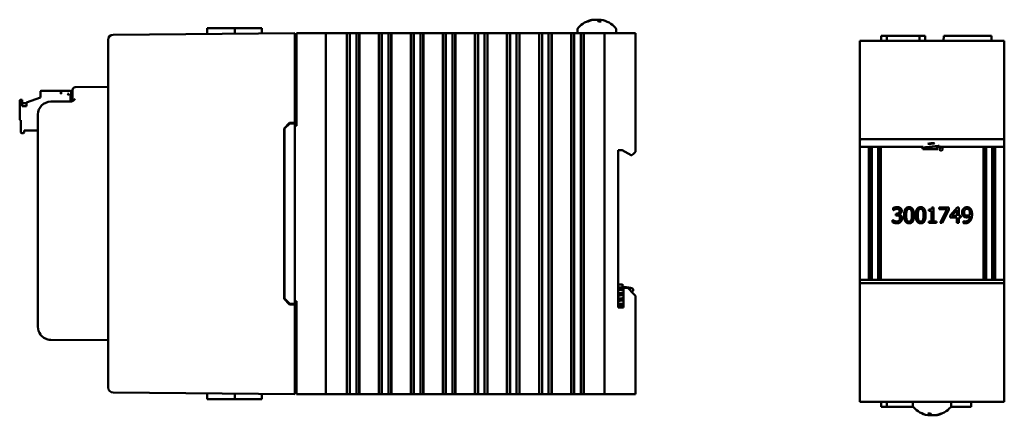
# Model space of a CAD drawing. Header units: inches. Extents: x 1.3 to 23.1, y 0.4 to 18.6.
# Tile 19 of 19: x 13.6 to 23.1, y 7.4 to 11.2. Entities that reach past the tile are written whole.
import ezdxf

# ---------------------------------------------------------------- set-up
doc = ezdxf.new("R2010")
doc.units = ezdxf.units.IN
doc.header["$LTSCALE"] = 0.8
doc.header["$MEASUREMENT"] = 0
doc.layers.add('Visible (ANSI)', color=7, linetype='Continuous', lineweight=50)

msp = doc.modelspace()

# ---------------------------------------------------------------- linework, layer by layer
at = {"layer": 'Visible (ANSI)'}
for p, q in [((15.4156, 11.1666), (15.4151, 11.1091)), ((15.4156, 11.1666), (15.6807, 11.1666)), ((15.6807, 11.1666), (15.6812, 11.1115)), ((15.6807, 11.1666), (15.6958, 11.1666)), ((15.8447, 11.1666), (15.6958, 11.1666)), ((15.8447, 11.1666), (15.9441, 11.1666)), ((15.9441, 11.1666), (15.9446, 11.1138)), ((19.1083, 11.2315), (19.1006, 11.2315)), ((19.2318, 11.2315), (19.2062, 11.2315)), ((19.2152, 11.2467), (19.2139, 11.2315)), ((16.265, 11.1166), (14.5036, 11.1012)), ((16.265, 11.1166), (16.265, 11.0666)), ((16.28, 11.1166), (16.28, 10.2166)), ((16.28, 11.1166), (16.285, 11.1166)), ((16.285, 11.1166), (16.545, 11.1166)), ((16.545, 11.1166), (16.565, 11.1166)), ((16.565, 7.6166), (16.565, 11.1166)), ((16.64, 11.1166), (16.565, 11.1166)), ((16.64, 11.1166), (16.7667, 11.1166)), ((16.7667, 11.1166), (16.7679, 11.1166)), ((16.7667, 11.1166), (16.7667, 7.6166)), ((16.7679, 11.1166), (16.7691, 11.1166)), ((16.7679, 11.1166), (16.7679, 7.6166)), ((16.7691, 11.1166), (16.7844, 11.1166)), ((16.7691, 11.1166), (16.7691, 7.6166)), ((16.7844, 11.1166), (16.7965, 11.1166)), ((16.7965, 11.1166), (16.8134, 11.1166)), ((16.7965, 11.1166), (16.7965, 7.6166)), ((16.8134, 11.1166), (16.8272, 11.1166)), ((16.8289, 11.1166), (16.8272, 11.1166)), ((16.8289, 11.1166), (16.8427, 11.1166)), ((16.8427, 11.1166), (16.8596, 11.1166)), ((16.8596, 11.1166), (16.8717, 11.1166)), ((16.8596, 7.6166), (16.8596, 11.1166)), ((16.8717, 11.1166), (16.887, 11.1166)), ((16.887, 11.1166), (16.8882, 11.1166)), ((16.887, 11.1166), (16.887, 7.6166)), ((16.8882, 11.1166), (16.8894, 11.1166)), ((16.8882, 11.1166), (16.8882, 7.6166)), ((16.8894, 11.1166), (17.0773, 11.1166)), ((16.8894, 11.1166), (16.8894, 7.6166)), ((17.0773, 11.1166), (17.0785, 11.1166)), ((17.0773, 11.1166), (17.0773, 7.6166)), ((17.0785, 11.1166), (17.0797, 11.1166)), ((17.0785, 11.1166), (17.0785, 7.6166)), ((17.0797, 11.1166), (17.095, 11.1166)), ((17.0797, 11.1166), (17.0797, 7.6166)), ((17.095, 11.1166), (17.1071, 11.1166)), ((17.1071, 11.1166), (17.1239, 11.1166)), ((17.1071, 11.1166), (17.1071, 7.6166)), ((17.1239, 11.1166), (17.1378, 11.1166)), ((17.1394, 11.1166), (17.1378, 11.1166)), ((17.1394, 11.1166), (17.1533, 11.1166)), ((17.1533, 11.1166), (17.1701, 11.1166)), ((17.1701, 7.6166), (17.1701, 11.1166)), ((17.1701, 11.1166), (17.1822, 11.1166)), ((17.1822, 11.1166), (17.1975, 11.1166)), ((17.1975, 11.1166), (17.1987, 11.1166)), ((17.1975, 11.1166), (17.1975, 7.6166)), ((17.1987, 11.1166), (17.1999, 11.1166)), ((17.1987, 11.1166), (17.1987, 7.6166)), ((17.1999, 11.1166), (17.3878, 11.1166)), ((17.1999, 11.1166), (17.1999, 7.6166)), ((17.3878, 11.1166), (17.389, 11.1166)), ((17.3878, 11.1166), (17.3878, 7.6166)), ((17.389, 11.1166), (17.3902, 11.1166)), ((17.389, 11.1166), (17.389, 7.6166)), ((17.3902, 11.1166), (17.4055, 11.1166)), ((17.3902, 11.1166), (17.3902, 7.6166)), ((17.4055, 11.1166), (17.4176, 11.1166)), ((17.4176, 11.1166), (17.4345, 11.1166)), ((17.4176, 11.1166), (17.4176, 7.6166)), ((17.4345, 11.1166), (17.4483, 11.1166)), ((17.45, 11.1166), (17.4483, 11.1166)), ((17.45, 11.1166), (17.4638, 11.1166)), ((17.4638, 11.1166), (17.4807, 11.1166)), ((17.4807, 7.6166), (17.4807, 11.1166)), ((17.4807, 11.1166), (17.4928, 11.1166)), ((17.4928, 11.1166), (17.5081, 11.1166)), ((17.5081, 11.1166), (17.5093, 11.1166)), ((17.5081, 11.1166), (17.5081, 7.6166)), ((17.5093, 11.1166), (17.5105, 11.1166)), ((17.5093, 11.1166), (17.5093, 7.6166)), ((17.5105, 11.1166), (17.6984, 11.1166)), ((17.5105, 11.1166), (17.5105, 7.6166)), ((17.6984, 11.1166), (17.6996, 11.1166)), ((17.6984, 11.1166), (17.6984, 7.6166)), ((17.6996, 11.1166), (17.7008, 11.1166)), ((17.6996, 11.1166), (17.6996, 7.6166)), ((17.7008, 11.1166), (17.7161, 11.1166)), ((17.7008, 11.1166), (17.7008, 7.6166)), ((17.7161, 11.1166), (17.7282, 11.1166)), ((17.7282, 11.1166), (17.745, 11.1166)), ((17.7282, 11.1166), (17.7282, 7.6166)), ((17.745, 11.1166), (17.7589, 11.1166)), ((17.7606, 11.1166), (17.7589, 11.1166)), ((17.7606, 11.1166), (17.7744, 11.1166)), ((17.7744, 11.1166), (17.7913, 11.1166)), ((17.7913, 7.6166), (17.7913, 11.1166)), ((17.7913, 11.1166), (17.8033, 11.1166)), ((17.8033, 11.1166), (17.8186, 11.1166)), ((17.8186, 11.1166), (17.8198, 11.1166)), ((17.8186, 11.1166), (17.8186, 7.6166)), ((17.8198, 11.1166), (17.821, 11.1166)), ((17.8198, 11.1166), (17.8198, 7.6166)), ((17.821, 11.1166), (18.0089, 11.1166)), ((17.821, 11.1166), (17.821, 7.6166)), ((18.0089, 11.1166), (18.0101, 11.1166)), ((18.0089, 11.1166), (18.0089, 7.6166)), ((18.0101, 11.1166), (18.0113, 11.1166)), ((18.0101, 11.1166), (18.0101, 7.6166)), ((18.0113, 11.1166), (18.0266, 11.1166)), ((18.0113, 11.1166), (18.0113, 7.6166)), ((18.0266, 11.1166), (18.0387, 11.1166)), ((18.0387, 11.1166), (18.0556, 11.1166)), ((18.0387, 11.1166), (18.0387, 7.6166)), ((18.0556, 11.1166), (18.0694, 11.1166)), ((18.0711, 11.1166), (18.0694, 11.1166)), ((18.0711, 11.1166), (18.085, 11.1166)), ((18.085, 11.1166), (18.1018, 11.1166)), ((18.1018, 7.6166), (18.1018, 11.1166)), ((18.1018, 11.1166), (18.1139, 11.1166)), ((18.1139, 11.1166), (18.1292, 11.1166)), ((18.1292, 11.1166), (18.1304, 11.1166)), ((18.1292, 11.1166), (18.1292, 7.6166)), ((18.1304, 11.1166), (18.1316, 11.1166)), ((18.1304, 11.1166), (18.1304, 7.6166)), ((18.1316, 11.1166), (18.3195, 11.1166)), ((18.1316, 11.1166), (18.1316, 7.6166)), ((18.3195, 11.1166), (18.3207, 11.1166)), ((18.3195, 11.1166), (18.3195, 7.6166)), ((18.3207, 11.1166), (18.3219, 11.1166)), ((18.3207, 11.1166), (18.3207, 7.6166)), ((18.3219, 11.1166), (18.3372, 11.1166)), ((18.3219, 11.1166), (18.3219, 7.6166)), ((18.3372, 11.1166), (18.3493, 11.1166)), ((18.3493, 11.1166), (18.3661, 11.1166)), ((18.3493, 11.1166), (18.3493, 7.6166)), ((18.3661, 11.1166), (18.38, 11.1166)), ((18.3817, 11.1166), (18.38, 11.1166)), ((18.3817, 11.1166), (18.3955, 11.1166)), ((18.3955, 11.1166), (18.4124, 11.1166)), ((18.4124, 7.6166), (18.4124, 11.1166)), ((18.4124, 11.1166), (18.4245, 11.1166)), ((18.4245, 11.1166), (18.4398, 11.1166)), ((18.4398, 11.1166), (18.441, 11.1166)), ((18.4398, 11.1166), (18.4398, 7.6166)), ((18.441, 11.1166), (18.4422, 11.1166)), ((18.441, 11.1166), (18.441, 7.6166)), ((18.4422, 11.1166), (18.63, 11.1166)), ((18.4422, 11.1166), (18.4422, 7.6166)), ((18.63, 11.1166), (18.6312, 11.1166)), ((18.63, 11.1166), (18.63, 7.6166)), ((18.6312, 11.1166), (18.6324, 11.1166)), ((18.6312, 11.1166), (18.6312, 7.6166)), ((18.6324, 11.1166), (18.6477, 11.1166)), ((18.6324, 11.1166), (18.6324, 7.6166)), ((18.6477, 11.1166), (18.6598, 11.1166)), ((18.6598, 11.1166), (18.6767, 11.1166)), ((18.6598, 11.1166), (18.6598, 7.6166)), ((18.6767, 11.1166), (18.6905, 11.1166)), ((18.6922, 11.1166), (18.6905, 11.1166)), ((18.6922, 11.1166), (18.7061, 11.1166)), ((18.7061, 11.1166), (18.7229, 11.1166)), ((18.7229, 7.6166), (18.7229, 11.1166)), ((18.7229, 11.1166), (18.735, 11.1166)), ((18.735, 11.1166), (18.7503, 11.1166)), ((18.7503, 11.1166), (18.7515, 11.1166)), ((18.7503, 11.1166), (18.7503, 7.6166)), ((18.7515, 11.1166), (18.7527, 11.1166)), ((18.7515, 11.1166), (18.7515, 7.6166)), ((18.7527, 11.1166), (18.9406, 11.1166)), ((18.7527, 11.1166), (18.7527, 7.6166)), ((18.9406, 11.1166), (18.9418, 11.1166)), ((18.9406, 11.1166), (18.9406, 7.6166)), ((18.9418, 11.1166), (18.943, 11.1166)), ((18.9418, 11.1166), (18.9418, 7.6166)), ((18.943, 11.1166), (18.9583, 11.1166)), ((18.943, 11.1166), (18.943, 7.6166)), ((18.9583, 11.1166), (18.9704, 11.1166)), ((18.9704, 11.1166), (18.9873, 11.1166)), ((18.9704, 11.1166), (18.9704, 7.6166)), ((18.9873, 11.1166), (19.0011, 11.1166)), ((19.0028, 11.1166), (19.0011, 11.1166)), ((19.0028, 11.1166), (19.0166, 11.1166)), ((19.0035, 11.1547), (19.0035, 11.1167)), ((19.0035, 11.1167), (19.3765, 11.1167)), ((19.0166, 11.1166), (19.0335, 11.1166)), ((19.0335, 7.6166), (19.0335, 11.1166)), ((19.0335, 11.1166), (19.0456, 11.1166)), ((19.0456, 11.1166), (19.0609, 11.1166)), ((19.0609, 11.1166), (19.0621, 11.1166)), ((19.0609, 11.1166), (19.0609, 7.6166)), ((19.0621, 11.1166), (19.0633, 11.1166)), ((19.0621, 11.1166), (19.0621, 7.6166)), ((19.0633, 11.1166), (19.245, 11.1166)), ((19.0633, 11.1166), (19.0633, 7.6166)), ((19.265, 11.1166), (19.245, 11.1166)), ((19.265, 11.1166), (19.285, 11.1166)), ((19.265, 11.1166), (19.265, 7.6166)), ((19.285, 11.1166), (19.545, 11.1166)), ((19.3765, 11.1547), (19.3765, 11.1167)), ((19.545, 11.1166), (19.565, 11.1166)), ((19.565, 9.9676), (19.565, 11.1166)), ((21.9465, 11.0919), (21.9461, 11.0419)), ((21.9994, 11.0919), (21.9465, 11.0919)), ((21.9994, 11.0919), (21.9993, 11.0419)), ((21.9994, 11.0919), (22.3177, 11.0919)), ((22.3705, 11.0919), (22.3177, 11.0919)), ((22.3177, 11.0919), (22.3178, 11.0419)), ((22.3705, 11.0919), (22.371, 11.0419)), ((22.5512, 11.0919), (22.5508, 11.0419)), ((22.6838, 11.0919), (22.5512, 11.0919)), ((22.6838, 11.0919), (22.8806, 11.0919)), ((23.0132, 11.0919), (22.8806, 11.0919)), ((23.0132, 11.0919), (23.0136, 11.0419)), ((14.454, 11.0507), (14.454, 11.0512)), ((14.454, 11.0507), (14.454, 7.6824)), ((16.265, 10.2466), (16.265, 11.0666)), ((16.265, 11.0476), (16.28, 11.0476)), ((21.7385, 11.0419), (21.7385, 10.0689)), ((21.7385, 11.0419), (21.7585, 11.0419)), ((21.7585, 11.0419), (23.1185, 11.0419)), ((23.1185, 11.0419), (23.1385, 11.0419)), ((23.1385, 10.0689), (23.1385, 11.0419)), ((14.454, 10.5951), (14.1348, 10.5923)), ((13.7982, 10.5487), (13.7982, 10.5491)), ((13.7982, 10.5483), (13.7982, 10.5487)), ((13.7982, 10.5483), (13.7982, 10.4932)), ((13.8061, 10.557), (13.9951, 10.557)), ((13.8061, 10.5566), (13.9951, 10.5566)), ((13.9951, 10.5566), (13.8061, 10.5566)), ((13.8061, 10.5562), (13.9951, 10.5562)), ((13.8258, 10.5568), (13.8258, 10.557)), ((13.8258, 10.557), (13.9951, 10.557)), ((13.8258, 10.5568), (13.9951, 10.5568)), ((13.8258, 10.5567), (13.8258, 10.5568)), ((13.9951, 10.5568), (13.8258, 10.5568)), ((13.8258, 10.5566), (13.8258, 10.5567)), ((13.8258, 10.5567), (13.9951, 10.5567)), ((13.9951, 10.5567), (13.8258, 10.5567)), ((13.9951, 10.5566), (13.8258, 10.5566)), ((13.8258, 10.5564), (13.8258, 10.5566)), ((13.8258, 10.5566), (13.9951, 10.5566)), ((13.8258, 10.5563), (13.8258, 10.5564)), ((13.8258, 10.5564), (13.9951, 10.5564)), ((13.9951, 10.5564), (13.8258, 10.5564)), ((13.8258, 10.5563), (13.8258, 10.5562)), ((13.8258, 10.5563), (13.9951, 10.5563)), ((13.9951, 10.5563), (13.8258, 10.5563)), ((13.9951, 10.5562), (13.8258, 10.5562)), ((13.9951, 10.557), (13.9951, 10.557)), ((13.9951, 10.557), (13.9951, 10.5568)), ((13.9951, 10.5568), (13.9951, 10.5568)), ((13.9951, 10.5568), (13.9951, 10.5567)), ((13.9951, 10.5567), (13.9951, 10.5567)), ((13.9951, 10.5567), (13.9951, 10.5566)), ((13.9951, 10.5566), (13.9951, 10.5566)), ((13.9951, 10.5566), (13.9951, 10.5566)), ((13.9951, 10.5566), (13.9951, 10.5564)), ((13.9951, 10.5564), (13.9951, 10.5564)), ((13.9951, 10.5564), (13.9951, 10.5563)), ((13.9951, 10.5563), (13.9951, 10.5563)), ((13.9951, 10.5563), (13.9951, 10.5562)), ((13.9951, 10.5286), (13.9951, 10.5562)), ((13.9951, 10.5562), (13.9951, 10.5562)), ((13.9951, 10.5294), (13.999, 10.5294)), ((13.9951, 10.529), (13.999, 10.529)), ((13.999, 10.529), (13.9951, 10.529)), ((13.999, 10.5286), (13.9951, 10.5286)), ((13.999, 10.557), (14.0856, 10.557)), ((13.999, 10.557), (13.999, 10.5566)), ((13.999, 10.5566), (14.0856, 10.5566)), ((14.0856, 10.5566), (13.999, 10.5566)), ((13.999, 10.5566), (13.999, 10.5562)), ((13.999, 10.5562), (14.0856, 10.5562)), ((13.999, 10.5286), (13.999, 10.5562)), ((14.0856, 10.5569), (14.0266, 10.5569)), ((14.0266, 10.5569), (14.0266, 10.5569)), ((14.0266, 10.5569), (14.0856, 10.5569)), ((14.0266, 10.5568), (14.0856, 10.5568)), ((14.0266, 10.5567), (14.0266, 10.5568)), ((14.0266, 10.5566), (14.0266, 10.5567)), ((14.0266, 10.5567), (14.0856, 10.5567)), ((14.0856, 10.5567), (14.0266, 10.5567)), ((14.0856, 10.5566), (14.0266, 10.5566)), ((14.0856, 10.5565), (14.0266, 10.5565)), ((14.0266, 10.5565), (14.0266, 10.5565)), ((14.0266, 10.5565), (14.0856, 10.5565)), ((14.0266, 10.5563), (14.0266, 10.5564)), ((14.0266, 10.5564), (14.0856, 10.5564)), ((14.0266, 10.5562), (14.0266, 10.5563)), ((14.0266, 10.5563), (14.0856, 10.5563)), ((14.0856, 10.5563), (14.0266, 10.5563)), ((14.0856, 10.5562), (14.0266, 10.5562)), ((14.062, 10.5286), (14.0738, 10.5168)), ((14.0738, 10.5286), (14.062, 10.5286)), ((14.0624, 10.5286), (14.0738, 10.5172)), ((14.0738, 10.5172), (14.0624, 10.5286)), ((14.0738, 10.5176), (14.0628, 10.5286)), ((14.0738, 10.5286), (14.0738, 10.5168)), ((14.0896, 10.4546), (14.0896, 10.5168)), ((14.0896, 10.5168), (14.0896, 10.5168)), ((14.0896, 10.5168), (14.11, 10.5168)), ((14.0975, 10.5452), (14.0975, 10.5451)), ((14.0975, 10.5451), (14.0975, 10.5451)), ((14.0975, 10.5451), (14.0975, 10.545)), ((14.0975, 10.545), (14.0975, 10.5449)), ((14.0975, 10.5449), (14.0975, 10.5449)), ((14.0975, 10.5449), (14.0975, 10.5448)), ((14.0975, 10.5448), (14.0975, 10.5448)), ((14.0975, 10.5448), (14.0975, 10.5447)), ((14.0975, 10.5447), (14.0975, 10.5447)), ((14.0975, 10.5446), (14.0975, 10.5447)), ((14.0975, 10.5446), (14.0975, 10.5445)), ((14.0975, 10.5445), (14.0975, 10.5445)), ((14.0975, 10.5445), (14.0975, 10.5444)), ((14.0975, 10.5168), (14.0975, 10.5444)), ((14.0975, 10.5444), (14.0975, 10.5444)), ((14.11, 10.5176), (14.0975, 10.5176)), ((14.11, 10.5172), (14.0975, 10.5172)), ((14.0975, 10.5172), (14.11, 10.5172)), ((14.11, 10.5423), (14.11, 10.5673)), ((14.11, 10.5423), (14.11, 10.4792)), ((13.5975, 10.4621), (13.5975, 10.4625)), ((13.5975, 10.4617), (13.5975, 10.4621)), ((13.5975, 10.4617), (13.5975, 10.2806)), ((13.6053, 10.4704), (13.6211, 10.4704)), ((13.6053, 10.47), (13.6211, 10.47)), ((13.6211, 10.47), (13.6053, 10.47)), ((13.6211, 10.4696), (13.6053, 10.4696)), ((13.6211, 10.47), (13.6211, 10.4704)), ((13.6211, 10.4696), (13.6211, 10.47)), ((13.6211, 10.4081), (13.6211, 10.4696)), ((13.6211, 10.4388), (13.6644, 10.4388)), ((13.6211, 10.4387), (13.6644, 10.4387)), ((13.6211, 10.4385), (13.6644, 10.4385)), ((13.6211, 10.4384), (13.6644, 10.4384)), ((13.6211, 10.4383), (13.6644, 10.4383)), ((13.6211, 10.4381), (13.6644, 10.4381)), ((13.6644, 10.4081), (13.6211, 10.4081)), ((13.6644, 10.4081), (13.6211, 10.4081)), ((13.7982, 10.494), (13.6644, 10.4453)), ((13.6644, 10.4449), (13.7982, 10.4936)), ((13.7982, 10.4936), (13.6644, 10.4449)), ((13.6644, 10.4445), (13.7982, 10.4932)), ((13.6644, 10.4449), (13.6644, 10.4453)), ((13.6644, 10.4445), (13.6644, 10.4449)), ((13.6644, 10.4445), (13.6644, 10.4081)), ((14.0917, 10.4542), (13.8979, 10.4526)), ((13.774, 10.3276), (13.774, 8.2679)), ((13.6053, 10.2727), (13.6093, 10.2727)), ((13.6093, 10.2727), (13.6093, 10.1546)), ((16.16, 10.1927), (16.2129, 10.2461)), ((16.165, 10.1907), (16.215, 10.2411)), ((16.2129, 10.2461), (16.265, 10.2466)), ((16.265, 10.2416), (16.215, 10.2411)), ((16.265, 10.2416), (16.265, 10.2466)), ((16.265, 8.4916), (16.265, 10.2416)), ((16.265, 10.2166), (16.28, 10.2166)), ((13.6171, 10.1467), (13.6329, 10.1467)), ((13.6408, 10.1546), (13.6408, 10.1743)), ((13.6408, 10.1743), (13.774, 10.1743)), ((16.16, 8.5404), (16.16, 10.1927)), ((16.165, 10.1907), (16.165, 8.5424)), ((21.7385, 10.0129), (21.7385, 10.0689)), ((21.7585, 10.0889), (23.1185, 10.0889)), ((23.1385, 10.0689), (23.1385, 10.0129)), ((19.397, 8.4556), (19.397, 9.9826)), ((19.397, 9.9826), (19.435, 9.9826)), ((19.435, 9.9826), (19.5216, 9.9326)), ((19.5216, 9.9326), (19.53, 9.9326)), ((19.53, 9.9326), (19.545, 9.9476)), ((19.565, 9.9676), (19.545, 9.9476)), ((22.3522, 10.0129), (21.7385, 10.0129)), ((21.7385, 8.7259), (21.7385, 10.0129)), ((21.826, 10.0129), (21.826, 8.7259)), ((21.8454, 10.0129), (21.8454, 8.7259)), ((21.8552, 10.0129), (21.8552, 8.7259)), ((21.9152, 10.0129), (21.9152, 8.7259)), ((21.9217, 10.0129), (21.9217, 8.7259)), ((21.9411, 8.7259), (21.9411, 10.0129)), ((22.3479, 9.9936), (22.3479, 10.0021)), ((22.3482, 9.9936), (22.3479, 9.9936)), ((22.4013, 9.9936), (22.3482, 9.9936)), ((22.3482, 9.9919), (22.3482, 9.9936)), ((22.4335, 9.9919), (22.3482, 9.9919)), ((22.4435, 10.0019), (22.4335, 10.0019)), ((22.4335, 9.9919), (22.4335, 10.0019)), ((22.4435, 9.9919), (22.4335, 9.9919)), ((22.4435, 9.9919), (22.4435, 10.0019)), ((22.4984, 9.9919), (22.4435, 9.9919)), ((23.1385, 10.0129), (22.516, 10.0129)), ((22.5292, 10.0129), (22.5292, 10.0078)), ((22.936, 10.0129), (22.936, 8.7259)), ((22.9554, 10.0129), (22.9554, 8.7259)), ((22.9619, 8.7259), (22.9619, 10.0129)), ((23.0219, 8.7259), (23.0219, 10.0129)), ((23.0317, 10.0129), (23.0317, 8.7259)), ((23.0511, 8.7259), (23.0511, 10.0129)), ((23.1385, 10.0129), (23.1385, 8.7259)), ((22.0606, 9.3991), (22.0606, 9.4204)), ((22.0618, 9.3991), (22.0606, 9.3991)), ((22.0871, 9.3662), (22.0938, 9.3662)), ((22.0871, 9.3495), (22.0871, 9.3662)), ((22.117, 9.3599), (22.117, 9.3584)), ((22.4071, 9.3923), (22.4071, 9.4061)), ((22.4344, 9.3923), (22.4071, 9.3923)), ((22.4344, 9.2918), (22.4344, 9.3923)), ((22.4381, 9.427), (22.4537, 9.427)), ((22.4537, 9.427), (22.4537, 9.2918)), ((22.5069, 9.4265), (22.6021, 9.4265)), ((22.5069, 9.4089), (22.5069, 9.4265)), ((22.5844, 9.4089), (22.5069, 9.4089)), ((22.5158, 9.2765), (22.5844, 9.4089)), ((22.6021, 9.404), (22.5372, 9.2765)), ((22.6021, 9.4265), (22.6021, 9.404)), ((22.6135, 9.3492), (22.6806, 9.4265)), ((22.6798, 9.4028), (22.6293, 9.3442)), ((22.6798, 9.3442), (22.6798, 9.4028)), ((22.6806, 9.4265), (22.6991, 9.4265)), ((22.6991, 9.4265), (22.6991, 9.3442)), ((22.0564, 9.3038), (22.0579, 9.3038)), ((22.0564, 9.2826), (22.0564, 9.3038)), ((22.0956, 9.3495), (22.0871, 9.3495)), ((22.4071, 9.2918), (22.4344, 9.2918)), ((22.4071, 9.2765), (22.4071, 9.2918)), ((22.4803, 9.2765), (22.4071, 9.2765)), ((22.4537, 9.2918), (22.4803, 9.2918)), ((22.4803, 9.2918), (22.4803, 9.2765)), ((22.5372, 9.2765), (22.5158, 9.2765)), ((22.6135, 9.328), (22.6135, 9.3492)), ((22.6798, 9.328), (22.6135, 9.328)), ((22.6293, 9.3442), (22.6798, 9.3442)), ((22.6798, 9.2765), (22.6798, 9.328)), ((22.6991, 9.2765), (22.6798, 9.2765)), ((22.6991, 9.3442), (22.717, 9.3442)), ((22.6991, 9.328), (22.6991, 9.2765)), ((22.717, 9.328), (22.6991, 9.328)), ((22.717, 9.3442), (22.717, 9.328)), ((22.7419, 9.295), (22.7429, 9.295)), ((22.7419, 9.2756), (22.7419, 9.295)), ((21.7385, 8.7109), (21.7385, 8.7259)), ((23.1385, 8.7259), (21.7385, 8.7259)), ((21.7385, 8.7109), (21.7385, 7.5419)), ((23.1185, 8.6909), (21.7585, 8.6909)), ((23.1385, 8.7259), (23.1385, 8.7109)), ((23.1385, 7.5419), (23.1385, 8.7109)), ((19.44, 8.6816), (19.44, 8.6516)), ((19.44, 8.6666), (19.445, 8.6666)), ((19.44, 8.6566), (19.445, 8.6566)), ((19.445, 8.6666), (19.445, 8.6566)), ((19.489, 8.6456), (19.449, 8.6456)), ((19.449, 8.6456), (19.449, 8.4556)), ((19.545, 8.5896), (19.489, 8.6456)), ((19.545, 8.5896), (19.565, 8.5696)), ((16.2129, 8.487), (16.16, 8.5404)), ((16.215, 8.492), (16.165, 8.5424)), ((16.265, 8.4916), (16.215, 8.492)), ((16.28, 8.5166), (16.265, 8.5166)), ((16.28, 8.5166), (16.28, 7.6166)), ((19.565, 7.6166), (19.565, 8.5696)), ((16.265, 8.4866), (16.2129, 8.487)), ((16.265, 8.4866), (16.265, 8.4916)), ((16.265, 7.6665), (16.265, 8.4866)), ((19.449, 8.4556), (19.397, 8.4556)), ((13.8979, 8.1429), (14.454, 8.1381)), ((14.454, 7.6819), (14.454, 7.6824)), ((16.265, 7.6856), (16.28, 7.6856)), ((16.265, 7.6665), (16.265, 7.6166)), ((14.5036, 7.6319), (16.265, 7.6166)), ((15.4156, 7.5666), (15.4151, 7.624)), ((15.4156, 7.5666), (15.6807, 7.5666)), ((15.6807, 7.5666), (15.6812, 7.6216)), ((15.6807, 7.5666), (15.6958, 7.5666)), ((15.8447, 7.5666), (15.6958, 7.5666)), ((15.8447, 7.5666), (15.9441, 7.5666)), ((15.9441, 7.5666), (15.9446, 7.6193)), ((16.285, 7.6166), (16.28, 7.6166)), ((16.285, 7.6166), (16.545, 7.6166)), ((16.565, 7.6166), (16.545, 7.6166)), ((16.565, 7.6166), (16.64, 7.6166)), ((16.7667, 7.6166), (16.64, 7.6166)), ((16.7667, 7.6166), (16.7679, 7.6166)), ((16.7679, 7.6166), (16.7691, 7.6166)), ((16.7691, 7.6166), (16.7844, 7.6166)), ((16.7965, 7.6166), (16.7844, 7.6166)), ((16.8134, 7.6166), (16.7965, 7.6166)), ((16.8272, 7.6166), (16.8134, 7.6166)), ((16.8272, 7.6166), (16.8289, 7.6166)), ((16.8427, 7.6166), (16.8289, 7.6166)), ((16.8596, 7.6166), (16.8427, 7.6166)), ((16.8717, 7.6166), (16.8596, 7.6166)), ((16.8717, 7.6166), (16.887, 7.6166)), ((16.887, 7.6166), (16.8882, 7.6166)), ((16.8882, 7.6166), (16.8894, 7.6166)), ((17.0773, 7.6166), (16.8894, 7.6166)), ((17.0773, 7.6166), (17.0785, 7.6166)), ((17.0785, 7.6166), (17.0797, 7.6166)), ((17.0797, 7.6166), (17.095, 7.6166)), ((17.1071, 7.6166), (17.095, 7.6166)), ((17.1239, 7.6166), (17.1071, 7.6166)), ((17.1378, 7.6166), (17.1239, 7.6166)), ((17.1378, 7.6166), (17.1394, 7.6166)), ((17.1533, 7.6166), (17.1394, 7.6166)), ((17.1701, 7.6166), (17.1533, 7.6166)), ((17.1822, 7.6166), (17.1701, 7.6166)), ((17.1822, 7.6166), (17.1975, 7.6166)), ((17.1975, 7.6166), (17.1987, 7.6166)), ((17.1987, 7.6166), (17.1999, 7.6166)), ((17.3878, 7.6166), (17.1999, 7.6166)), ((17.3878, 7.6166), (17.389, 7.6166)), ((17.389, 7.6166), (17.3902, 7.6166)), ((17.3902, 7.6166), (17.4055, 7.6166)), ((17.4176, 7.6166), (17.4055, 7.6166)), ((17.4345, 7.6166), (17.4176, 7.6166)), ((17.4483, 7.6166), (17.4345, 7.6166)), ((17.4483, 7.6166), (17.45, 7.6166)), ((17.4638, 7.6166), (17.45, 7.6166)), ((17.4807, 7.6166), (17.4638, 7.6166)), ((17.4928, 7.6166), (17.4807, 7.6166)), ((17.4928, 7.6166), (17.5081, 7.6166)), ((17.5081, 7.6166), (17.5093, 7.6166)), ((17.5093, 7.6166), (17.5105, 7.6166)), ((17.6984, 7.6166), (17.5105, 7.6166)), ((17.6984, 7.6166), (17.6996, 7.6166)), ((17.6996, 7.6166), (17.7008, 7.6166)), ((17.7008, 7.6166), (17.7161, 7.6166)), ((17.7282, 7.6166), (17.7161, 7.6166)), ((17.745, 7.6166), (17.7282, 7.6166)), ((17.7589, 7.6166), (17.745, 7.6166)), ((17.7589, 7.6166), (17.7606, 7.6166)), ((17.7744, 7.6166), (17.7606, 7.6166)), ((17.7913, 7.6166), (17.7744, 7.6166)), ((17.8033, 7.6166), (17.7913, 7.6166)), ((17.8033, 7.6166), (17.8186, 7.6166)), ((17.8186, 7.6166), (17.8198, 7.6166)), ((17.8198, 7.6166), (17.821, 7.6166)), ((18.0089, 7.6166), (17.821, 7.6166)), ((18.0089, 7.6166), (18.0101, 7.6166)), ((18.0101, 7.6166), (18.0113, 7.6166)), ((18.0113, 7.6166), (18.0266, 7.6166)), ((18.0387, 7.6166), (18.0266, 7.6166)), ((18.0556, 7.6166), (18.0387, 7.6166)), ((18.0694, 7.6166), (18.0556, 7.6166)), ((18.0694, 7.6166), (18.0711, 7.6166)), ((18.085, 7.6166), (18.0711, 7.6166)), ((18.1018, 7.6166), (18.085, 7.6166)), ((18.1139, 7.6166), (18.1018, 7.6166)), ((18.1139, 7.6166), (18.1292, 7.6166)), ((18.1292, 7.6166), (18.1304, 7.6166)), ((18.1304, 7.6166), (18.1316, 7.6166)), ((18.3195, 7.6166), (18.1316, 7.6166)), ((18.3195, 7.6166), (18.3207, 7.6166)), ((18.3207, 7.6166), (18.3219, 7.6166)), ((18.3219, 7.6166), (18.3372, 7.6166)), ((18.3493, 7.6166), (18.3372, 7.6166)), ((18.3661, 7.6166), (18.3493, 7.6166)), ((18.38, 7.6166), (18.3661, 7.6166)), ((18.38, 7.6166), (18.3817, 7.6166)), ((18.3955, 7.6166), (18.3817, 7.6166)), ((18.4124, 7.6166), (18.3955, 7.6166)), ((18.4245, 7.6166), (18.4124, 7.6166)), ((18.4245, 7.6166), (18.4398, 7.6166)), ((18.4398, 7.6166), (18.441, 7.6166)), ((18.441, 7.6166), (18.4422, 7.6166)), ((18.63, 7.6166), (18.4422, 7.6166)), ((18.63, 7.6166), (18.6312, 7.6166)), ((18.6312, 7.6166), (18.6324, 7.6166)), ((18.6324, 7.6166), (18.6477, 7.6166)), ((18.6598, 7.6166), (18.6477, 7.6166)), ((18.6767, 7.6166), (18.6598, 7.6166)), ((18.6905, 7.6166), (18.6767, 7.6166)), ((18.6905, 7.6166), (18.6922, 7.6166)), ((18.7061, 7.6166), (18.6922, 7.6166)), ((18.7229, 7.6166), (18.7061, 7.6166)), ((18.735, 7.6166), (18.7229, 7.6166)), ((18.735, 7.6166), (18.7503, 7.6166)), ((18.7503, 7.6166), (18.7515, 7.6166)), ((18.7515, 7.6166), (18.7527, 7.6166)), ((18.9406, 7.6166), (18.7527, 7.6166)), ((18.9406, 7.6166), (18.9418, 7.6166)), ((18.9418, 7.6166), (18.943, 7.6166)), ((18.943, 7.6166), (18.9583, 7.6166)), ((18.9704, 7.6166), (18.9583, 7.6166)), ((18.9873, 7.6166), (18.9704, 7.6166)), ((19.0011, 7.6166), (18.9873, 7.6166)), ((19.0011, 7.6166), (19.0028, 7.6166)), ((19.0166, 7.6166), (19.0028, 7.6166)), ((19.0335, 7.6166), (19.0166, 7.6166)), ((19.0456, 7.6166), (19.0335, 7.6166)), ((19.0456, 7.6166), (19.0609, 7.6166)), ((19.0609, 7.6166), (19.0621, 7.6166)), ((19.0621, 7.6166), (19.0633, 7.6166)), ((19.245, 7.6166), (19.0633, 7.6166)), ((19.245, 7.6166), (19.265, 7.6166)), ((19.285, 7.6166), (19.265, 7.6166)), ((19.285, 7.6166), (19.545, 7.6166)), ((19.565, 7.6166), (19.545, 7.6166)), ((21.7585, 7.5419), (21.7385, 7.5419)), ((21.7585, 7.5419), (23.1185, 7.5419)), ((21.9465, 7.4919), (21.9461, 7.5419)), ((21.9994, 7.4919), (21.9993, 7.5419)), ((22.625, 7.5418), (22.252, 7.5418)), ((22.252, 7.5037), (22.252, 7.5418)), ((22.3178, 7.5418), (22.3178, 7.5419)), ((22.5508, 7.5418), (22.5508, 7.5419)), ((22.625, 7.5037), (22.625, 7.5418)), ((22.8163, 7.4919), (22.8168, 7.5419)), ((23.1385, 7.5419), (23.1185, 7.5419)), ((21.9994, 7.4919), (21.9465, 7.4919)), ((21.9994, 7.4919), (22.2559, 7.4919)), ((22.8163, 7.4919), (22.6212, 7.4919)), ((22.3967, 7.4269), (22.4223, 7.4269)), ((22.4133, 7.4117), (22.4147, 7.4269)), ((22.5203, 7.4269), (22.5279, 7.4269))]:
    msp.add_line(p, q, dxfattribs=at)
msp.add_circle((22.5263, 9.9919), 0.015, dxfattribs=at)
for centre, radius, start, end in [((19.0235, 11.1547), 0.02, 138.45912, 180), ((19.19, 11.0072), 0.2424, 99.9877, 138.45912), ((19.19, 11.0072), 0.2424, 41.54088, 80.0123), ((19.3565, 11.1547), 0.02, 0, 41.54088), ((14.504, 11.0512), 0.05, 90.5, 180), ((19.0949, 11.1166), 0.0001, 0, 90), ((19.2851, 11.1166), 0.0001, 90, 180), ((14.135, 10.5673), 0.025, 90.5, 180), ((13.899, 10.3276), 0.125, 90.5, 180), ((14.085, 10.4792), 0.025, 270.5, 0), ((21.7585, 10.0689), 0.02, 90, 180), ((22.4385, 9.9549), 0.0968, 75.48413, 115.6849), ((22.4385, 9.9549), 0.0968, 36.81457, 45.26707), ((23.1185, 10.0689), 0.02, 0, 90), ((21.7585, 8.7109), 0.02, 180, 270), ((23.1185, 8.7109), 0.02, 270, 0), ((13.899, 8.2679), 0.125, 180, 216.37208), ((14.504, 7.6819), 0.05, 180, 269.5), ((22.3434, 7.5419), 0.0001, 270, 0), ((22.5336, 7.5419), 0.0001, 180, 270), ((22.272, 7.5037), 0.02, 180, 221.54088), ((22.4385, 7.6512), 0.2424, 221.54088, 260.0123), ((22.4385, 7.6512), 0.2424, 279.9877, 318.45912), ((22.605, 7.5037), 0.02, 318.45912, 0)]:
    msp.add_arc(centre, radius, start, end, dxfattribs=at)
for centre, major_axis, ratio, start_param, end_param in [((19.1927, 11.008), (-0.0718, 0.2314), 0.955724, 6.188571, 6.387471), ((19.1865, 11.008), (0.0571, 0.2354), 0.929182, 0.415254, 0.614154), ((19.1992, 11.008), (-0.022, 0.2413), 0.281061, 5.865155, 6.064054), ((19.1811, 11.008), (0.0226, 0.2412), 0.359199, 5.924459, 6.123359), ((13.8061, 10.5491), (-0.00787, 0), 1, 4.712389, 6.283185), ((13.8061, 10.5487), (-0.00787, 0), 1, 4.712389, 6.283185), ((13.8061, 10.5487), (-0.00787, 0), 1, 4.712389, 6.283185), ((13.8061, 10.5483), (-0.00787, 0), 1, 4.712389, 6.283185), ((14.0856, 10.5452), (0.0118, 0), 1, 0, 1.570796), ((14.0856, 10.5451), (0.0118, 0), 1, 0, 1.570796), ((14.0856, 10.5451), (0.0118, 0), 1, 0, 1.570796), ((14.0856, 10.545), (0.0118, 0), 1, 0, 1.570796), ((14.0856, 10.5449), (0.0118, 0), 1, 0, 1.570796), ((14.0856, 10.5449), (0.0118, 0), 1, 0, 1.570796), ((14.0856, 10.5448), (0.0118, 0), 1, 0, 1.570796), ((14.0856, 10.5448), (0.0118, 0), 1, 0, 1.570796), ((14.0856, 10.5448), (0.0118, 0), 1, 0, 1.570796), ((14.0856, 10.5447), (0.0118, 0), 1, 0, 1.570796), ((14.0856, 10.5447), (0.0118, 0), 1, 0, 1.570796), ((14.0856, 10.5446), (0.0118, 0), 1, 0, 1.570796), ((14.0856, 10.5445), (0.0118, 0), 1, 0, 1.570796), ((14.0856, 10.5445), (0.0118, 0), 1, 0, 1.570796), ((14.0856, 10.5444), (0.0118, 0), 1, 0, 1.570796), ((14.0856, 10.5444), (0.0118, 0), 1, 0, 1.570796), ((13.6053, 10.4625), (-0.00787, 0), 1, 4.712389, 6.283185), ((13.6053, 10.4621), (-0.00787, 0), 1, 4.712389, 6.283185), ((13.6053, 10.4621), (-0.00787, 0), 1, 4.712389, 6.283185), ((13.6053, 10.4617), (-0.00787, 0), 1, 4.712389, 6.283185), ((13.6053, 10.2806), (-0.00787, 0), 1, 0, 1.570796), ((13.6171, 10.1546), (-0.00787, 0), 1, 0, 1.570796), ((13.6329, 10.1546), (0.00787, 0), 1, 4.712389, 6.283185), ((22.4475, 7.6504), (-0.0226, -0.2412), 0.359199, 5.924459, 6.123359), ((22.4294, 7.6504), (0.022, -0.2413), 0.281061, 5.865155, 6.064054), ((22.442, 7.6504), (-0.0571, -0.2354), 0.929182, 0.415254, 0.614154), ((22.4358, 7.6504), (0.0718, -0.2314), 0.955724, 6.188571, 6.387471)]:
    msp.add_ellipse(centre, major_axis=major_axis, ratio=ratio, start_param=start_param, end_param=end_param, dxfattribs=at)
for points, knots in [([(19.0983, 11.231), (19.0983, 11.231), (19.0983, 11.231), (19.099, 11.2313), (19.0999, 11.2315), (19.1006, 11.2315)], [0.017596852, 0.017596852, 0.017596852, 0.017596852, 0.01762601, 0.01762601, 0.023499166, 0.023499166, 0.023499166, 0.023499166]), ([(19.1646, 11.247), (19.1643, 11.2473), (19.1634, 11.2475), (19.1604, 11.2476), (19.1579, 11.2474), (19.1519, 11.2467), (19.1483, 11.2461), (19.1438, 11.2452), (19.143, 11.245), (19.1422, 11.2449)], [0.03517529, 0.03517529, 0.03517529, 0.03517529, 0.06091597, 0.06091597, 0.0912553, 0.0912553, 0.12159464, 0.12159464, 0.12829742, 0.12829742, 0.12829742, 0.12829742]), ([(19.1506, 11.2449), (19.1542, 11.2456), (19.1585, 11.2463), (19.1669, 11.2472), (19.1711, 11.2475), (19.1784, 11.2476), (19.182, 11.2474), (19.1878, 11.2467), (19.1901, 11.2461), (19.1919, 11.2452), (19.1922, 11.245), (19.1924, 11.2449)], [0, 0, 0, 0, 0.030458, 0.030458, 0.060916, 0.060916, 0.0912553, 0.0912553, 0.1215946, 0.1215946, 0.1282974, 0.1282974, 0.1282974, 0.1282974]), ([(19.2153, 11.247), (19.2118, 11.2473), (19.2083, 11.2475), (19.2016, 11.2476), (19.198, 11.2474), (19.1931, 11.2468), (19.1914, 11.2464), (19.19, 11.246)], [0.03517529, 0.03517529, 0.03517529, 0.03517529, 0.06091597, 0.06091597, 0.0912553, 0.0912553, 0.11232028, 0.11232028, 0.11232028, 0.11232028]), ([(19.2172, 11.2449), (19.2158, 11.2456), (19.2151, 11.2463), (19.2154, 11.2472), (19.2164, 11.2475), (19.2196, 11.2476), (19.222, 11.2474), (19.2272, 11.2468), (19.2296, 11.2464), (19.232, 11.246)], [0, 0, 0, 0, 0.030458, 0.030458, 0.060916, 0.060916, 0.0912553, 0.0912553, 0.1123203, 0.1123203, 0.1123203, 0.1123203]), ([(19.2318, 11.2315), (19.2321, 11.2315), (19.2324, 11.2313), (19.2327, 11.231), (19.2327, 11.231), (19.2327, 11.231)], [0.070224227, 0.070224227, 0.070224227, 0.070224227, 0.076097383, 0.076097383, 0.076126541, 0.076126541, 0.076126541, 0.076126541]), ([(14.0917, 10.4542), (14.0957, 10.4543), (14.1001, 10.455), (14.1104, 10.459), (14.1152, 10.4621), (14.1248, 10.4695), (14.1297, 10.4745), (14.1347, 10.4795), (14.1347, 10.4796), (14.1348, 10.4796)], [0, 0, 0, 0, 0.0302867, 0.0302867, 0.0656682, 0.0656682, 0.1146511, 0.1146511, 0.1151055, 0.1151055, 0.1151055, 0.1151055]), ([(22.5067, 10.0236), (22.5046, 10.0233), (22.5024, 10.023), (22.4916, 10.0216), (22.4815, 10.0205), (22.4616, 10.0184), (22.4519, 10.0175), (22.4328, 10.0157), (22.4232, 10.0148), (22.4052, 10.013), (22.3967, 10.0121), (22.3818, 10.0103), (22.3753, 10.0095), (22.3677, 10.0083), (22.3656, 10.0079), (22.3622, 10.0072), (22.3609, 10.0069), (22.3593, 10.0064), (22.3589, 10.0063), (22.3589, 10.0063)], [10.5482511, 10.5482511, 10.5482511, 10.5482511, 10.5720296, 10.5720296, 10.659776, 10.659776, 10.7338742, 10.7338742, 10.8062209, 10.8062209, 10.8773872, 10.8773872, 10.9470401, 10.9470401, 10.979689, 10.979689, 11.0092282, 11.0092282, 11.0330043, 11.0330043, 11.0330043, 11.0330043]), ([(22.3966, 10.0421), (22.3968, 10.0421), (22.3969, 10.0421), (22.4059, 10.0431), (22.4156, 10.044), (22.4348, 10.0459), (22.4445, 10.0468), (22.4568, 10.048), (22.4598, 10.0483), (22.4628, 10.0486)], [1.0126743, 1.0126743, 1.0126743, 1.0126743, 1.0139925, 1.0139925, 1.0895305, 1.0895305, 1.162335, 1.162335, 1.1856833, 1.1856833, 1.1856833, 1.1856833]), ([(22.419, 9.9919), (22.4138, 9.9924), (22.4088, 9.9929), (22.3951, 9.9943), (22.3868, 9.9952), (22.3721, 9.997), (22.3656, 9.998), (22.3546, 10), (22.3505, 10.0008), (22.3441, 10.0039), (22.3421, 10.0051), (22.3394, 10.008), (22.3387, 10.009), (22.3375, 10.0109), (22.3371, 10.0119), (22.3367, 10.0129)], [0.4072037, 0.4072037, 0.4072037, 0.4072037, 0.4473109, 0.4473109, 0.5198308, 0.5198308, 0.5942228, 0.5942228, 0.674591, 0.674591, 0.7034547, 0.7034547, 0.7154272, 0.7154272, 0.7246906, 0.7246906, 0.7246906, 0.7246906]), ([(22.4581, 10.0181), (22.4618, 10.0178), (22.4654, 10.0174), (22.4778, 10.0161), (22.4863, 10.0152), (22.5016, 10.0134), (22.5084, 10.0125), (22.5201, 10.0105), (22.5246, 10.0096), (22.5308, 10.0072), (22.5329, 10.0063), (22.5365, 10.0034), (22.5378, 10.002), (22.5398, 9.9988), (22.5406, 9.9969), (22.5412, 9.994), (22.5413, 9.9929), (22.5413, 9.9919)], [11.5074335, 11.5074335, 11.5074335, 11.5074335, 11.5358221, 11.5358221, 11.6081342, 11.6081342, 11.6821041, 11.6821041, 11.7607274, 11.7607274, 11.7956161, 11.7956161, 11.8139562, 11.8139562, 11.8313769, 11.8313769, 11.8404212, 11.8404212, 11.8404212, 11.8404212]), ([(22.5165, 9.9805), (22.5154, 9.9808), (22.514, 9.9811), (22.5122, 9.9815), (22.5122, 9.9815), (22.5122, 9.9815)], [0.09702202, 0.09702202, 0.09702202, 0.09702202, 0.12664969, 0.12664969, 0.12708979, 0.12708979, 0.12708979, 0.12708979]), ([(19.397, 8.6773), (19.4056, 8.6782), (19.4151, 8.6792), (19.4298, 8.6806), (19.4349, 8.6811), (19.44, 8.6816)], [11.7264261, 11.7264261, 11.7264261, 11.7264261, 11.801134, 11.801134, 11.8400759, 11.8400759, 11.8400759, 11.8400759]), ([(19.44, 8.6516), (19.4305, 8.6506), (19.4208, 8.6497), (19.4067, 8.6483), (19.4017, 8.6478), (19.397, 8.6472)], [0, 0, 0, 0, 0.0728927, 0.0728927, 0.1148298, 0.1148298, 0.1148298, 0.1148298]), ([(19.397, 8.6248), (19.3998, 8.6251), (19.4028, 8.6254), (19.4147, 8.6266), (19.4245, 8.6276), (19.4391, 8.629), (19.4441, 8.6294), (19.449, 8.6299)], [10.2465097, 10.2465097, 10.2465097, 10.2465097, 10.2709759, 10.2709759, 10.3453082, 10.3453082, 10.3830016, 10.3830016, 10.3830016, 10.3830016]), ([(19.4204, 8.6272), (19.4162, 8.6276), (19.4119, 8.628), (19.4042, 8.6288), (19.4005, 8.6292), (19.397, 8.6296)], [11.12401208, 11.12401208, 11.12401208, 11.12401208, 11.1572683, 11.1572683, 11.18758301, 11.18758301, 11.18758301, 11.18758301]), ([(19.449, 8.5999), (19.4413, 8.5992), (19.4334, 8.5984), (19.4166, 8.5968), (19.4076, 8.5959), (19.3986, 8.5949), (19.3978, 8.5948), (19.397, 8.5947)], [1.4573441, 1.4573441, 1.4573441, 1.4573441, 1.516423, 1.516423, 1.5880225, 1.5880225, 1.5950668, 1.5950668, 1.5950668, 1.5950668]), ([(19.44, 8.6553), (19.4421, 8.6551), (19.4442, 8.6549), (19.4556, 8.6538), (19.4649, 8.6529), (19.4824, 8.6511), (19.4908, 8.6502), (19.5056, 8.6484), (19.5122, 8.6474), (19.5234, 8.6454), (19.5276, 8.6446), (19.5339, 8.6417), (19.5359, 8.6406), (19.5388, 8.6377), (19.5397, 8.6367), (19.5413, 8.6339), (19.5421, 8.632), (19.5428, 8.6283), (19.5428, 8.6264), (19.5422, 8.6227), (19.5416, 8.621), (19.5399, 8.6179), (19.5388, 8.6166), (19.5366, 8.6145), (19.5354, 8.6137), (19.533, 8.6122), (19.5318, 8.6117), (19.5288, 8.6105), (19.527, 8.61), (19.5251, 8.6095)], [0.7141634, 0.7141634, 0.7141634, 0.7141634, 0.7302127, 0.7302127, 0.8015317, 0.8015317, 0.8740006, 0.8740006, 0.9482849, 0.9482849, 1.0281795, 1.0281795, 1.0584698, 1.0584698, 1.071601, 1.071601, 1.0887254, 1.0887254, 1.1048195, 1.1048195, 1.1208437, 1.1208437, 1.1369784, 1.1369784, 1.1538009, 1.1538009, 1.1757852, 1.1757852, 1.2083655, 1.2083655, 1.2083655, 1.2083655]), ([(19.4992, 8.6353), (19.5022, 8.6357), (19.5048, 8.6361), (19.5124, 8.6373), (19.5165, 8.6381), (19.5192, 8.6389), (19.5196, 8.639), (19.5196, 8.639)], [10.5273913, 10.5273913, 10.5273913, 10.5273913, 10.5588085, 10.5588085, 10.6254338, 10.6254338, 10.6495648, 10.6495648, 10.6495648, 10.6495648]), ([(19.397, 8.5723), (19.3976, 8.5724), (19.3983, 8.5724), (19.4078, 8.5734), (19.4175, 8.5744), (19.4344, 8.576), (19.4418, 8.5767), (19.449, 8.5774)], [8.7666462, 8.7666462, 8.7666462, 8.7666462, 8.7722699, 8.7722699, 8.8477191, 8.8477191, 8.9030969, 8.9030969, 8.9030969, 8.9030969]), ([(19.4204, 8.5747), (19.4147, 8.5752), (19.409, 8.5758), (19.4014, 8.5766), (19.3992, 8.5768), (19.397, 8.5771)], [9.64428521, 9.64428521, 9.64428521, 9.64428521, 9.68920661, 9.68920661, 9.70784424, 9.70784424, 9.70784424, 9.70784424]), ([(19.449, 8.5474), (19.4408, 8.5466), (19.4325, 8.5458), (19.4154, 8.5442), (19.4064, 8.5433), (19.3979, 8.5423), (19.3974, 8.5423), (19.397, 8.5422)], [2.9374279, 2.9374279, 2.9374279, 2.9374279, 2.999773, 2.999773, 3.0713207, 3.0713207, 3.0751441, 3.0751441, 3.0751441, 3.0751441]), ([(19.397, 8.5198), (19.3972, 8.5198), (19.3974, 8.5198), (19.4064, 8.5208), (19.416, 8.5218), (19.4335, 8.5234), (19.4413, 8.5242), (19.449, 8.5249)], [7.2865711, 7.2865711, 7.2865711, 7.2865711, 7.2882872, 7.2882872, 7.3640216, 7.3640216, 7.4230059, 7.4230059, 7.4230059, 7.4230059]), ([(19.4204, 8.5222), (19.4152, 8.5227), (19.41, 8.5232), (19.4023, 8.524), (19.3996, 8.5243), (19.397, 8.5246)], [8.16420375, 8.16420375, 8.16420375, 8.16420375, 8.2051669, 8.2051669, 8.2277677, 8.2277677, 8.2277677, 8.2277677]), ([(19.449, 8.4949), (19.448, 8.4948), (19.447, 8.4947), (19.4366, 8.4937), (19.4269, 8.4928), (19.4106, 8.4912), (19.4035, 8.4905), (19.397, 8.4897)], [4.4172601, 4.4172601, 4.4172601, 4.4172601, 4.4247626, 4.4247626, 4.4972183, 4.4972183, 4.5549861, 4.5549861, 4.5549861, 4.5549861]), ([(19.397, 8.4673), (19.4056, 8.4682), (19.4151, 8.4692), (19.4327, 8.4709), (19.4409, 8.4716), (19.449, 8.4724)], [5.8065185, 5.8065185, 5.8065185, 5.8065185, 5.8810601, 5.8810601, 5.9429399, 5.9429399, 5.9429399, 5.9429399]), ([(19.4204, 8.4697), (19.4156, 8.4702), (19.4108, 8.4706), (19.403, 8.4714), (19.4, 8.4717), (19.397, 8.4721)], [6.684142, 6.684142, 6.684142, 6.684142, 6.72206681, 6.72206681, 6.74770865, 6.74770865, 6.74770865, 6.74770865]), ([(13.7983, 8.1938), (13.8034, 8.1869), (13.8094, 8.1802), (13.8253, 8.1662), (13.8354, 8.1595), (13.8625, 8.1471), (13.8798, 8.1431), (13.8977, 8.1429), (13.8978, 8.1429), (13.8979, 8.1429)], [0, 0, 0, 0, 0.064793, 0.064793, 0.1440261, 0.1440261, 0.2537157, 0.2537157, 0.2542452, 0.2542452, 0.2542452, 0.2542452]), ([(22.3967, 7.4269), (22.3964, 7.4269), (22.3961, 7.4271), (22.3959, 7.4274), (22.3959, 7.4274), (22.3959, 7.4274)], [0.070224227, 0.070224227, 0.070224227, 0.070224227, 0.076097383, 0.076097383, 0.076126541, 0.076126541, 0.076126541, 0.076126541]), ([(22.4114, 7.4135), (22.4127, 7.4128), (22.4134, 7.4121), (22.4132, 7.4112), (22.4122, 7.4109), (22.4089, 7.4108), (22.4065, 7.411), (22.4014, 7.4116), (22.399, 7.412), (22.3965, 7.4124)], [0, 0, 0, 0, 0.030458, 0.030458, 0.060916, 0.060916, 0.0912553, 0.0912553, 0.1123203, 0.1123203, 0.1123203, 0.1123203]), ([(22.4132, 7.4114), (22.4167, 7.4111), (22.4202, 7.4109), (22.427, 7.4108), (22.4305, 7.411), (22.4355, 7.4116), (22.4372, 7.412), (22.4385, 7.4124)], [0.03517529, 0.03517529, 0.03517529, 0.03517529, 0.06091597, 0.06091597, 0.0912553, 0.0912553, 0.11232028, 0.11232028, 0.11232028, 0.11232028]), ([(22.478, 7.4135), (22.4743, 7.4128), (22.4701, 7.4121), (22.4616, 7.4112), (22.4574, 7.4109), (22.4501, 7.4108), (22.4466, 7.411), (22.4407, 7.4117), (22.4385, 7.4123), (22.4367, 7.4132), (22.4364, 7.4134), (22.4361, 7.4135)], [0, 0, 0, 0, 0.030458, 0.030458, 0.060916, 0.060916, 0.0912553, 0.0912553, 0.1215946, 0.1215946, 0.1282974, 0.1282974, 0.1282974, 0.1282974]), ([(22.4639, 7.4114), (22.4642, 7.4111), (22.4652, 7.4109), (22.4682, 7.4108), (22.4706, 7.411), (22.4767, 7.4117), (22.4803, 7.4123), (22.4847, 7.4132), (22.4855, 7.4134), (22.4864, 7.4135)], [0.03517529, 0.03517529, 0.03517529, 0.03517529, 0.06091597, 0.06091597, 0.0912553, 0.0912553, 0.12159464, 0.12159464, 0.12829742, 0.12829742, 0.12829742, 0.12829742]), ([(22.5302, 7.4274), (22.5302, 7.4274), (22.5302, 7.4274), (22.5295, 7.4271), (22.5287, 7.4269), (22.5279, 7.4269)], [0.017596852, 0.017596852, 0.017596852, 0.017596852, 0.01762601, 0.01762601, 0.023499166, 0.023499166, 0.023499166, 0.023499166])]:
    msp.add_open_spline(points, degree=3, knots=knots, dxfattribs=at)
for points, degree in [([(22.419, 10.0444), (22.4143, 10.0448), (22.4097, 10.0453), (22.4052, 10.0457)], 3), ([(22.0606, 9.4204), (22.0671, 9.4239), (22.0896, 9.4296), (22.0997, 9.4296)], 2), ([(22.0766, 9.4075), (22.0718, 9.4055), (22.0646, 9.4011), (22.0618, 9.3991)], 2), ([(22.0981, 9.4123), (22.0927, 9.4123), (22.0818, 9.4096), (22.0766, 9.4075)], 2), ([(22.0938, 9.3662), (22.1072, 9.3662), (22.1243, 9.3791), (22.1243, 9.3914)], 2), ([(22.1164, 9.4076), (22.1126, 9.4102), (22.1034, 9.4123), (22.0981, 9.4123)], 2), ([(22.0997, 9.4296), (22.1099, 9.4296), (22.1251, 9.4255), (22.1313, 9.4211)], 2), ([(22.1243, 9.3914), (22.1243, 9.3971), (22.1199, 9.4052), (22.1164, 9.4076)], 2), ([(22.1447, 9.3934), (22.1447, 9.381), (22.1284, 9.3623), (22.117, 9.3599)], 2), ([(22.117, 9.3584), (22.1217, 9.3574), (22.1325, 9.3531), (22.1371, 9.3487)], 2), ([(22.1313, 9.4211), (22.1379, 9.4164), (22.1447, 9.4027), (22.1447, 9.3934)], 2), ([(22.1677, 9.3514), (22.1677, 9.392), (22.1911, 9.4295), (22.2157, 9.4295)], 2), ([(22.2157, 9.2733), (22.1909, 9.2733), (22.1677, 9.3119), (22.1677, 9.3514)], 2), ([(22.1933, 9.3971), (22.1903, 9.3894), (22.1881, 9.3661), (22.1881, 9.3514)], 2), ([(22.1881, 9.3514), (22.1881, 9.3356), (22.19, 9.3144), (22.1932, 9.3061)], 2), ([(22.2157, 9.4129), (22.2073, 9.4129), (22.1965, 9.405), (22.1933, 9.3971)], 2), ([(22.2157, 9.4295), (22.2403, 9.4295), (22.2636, 9.3906), (22.2636, 9.3515)], 2), ([(22.2377, 9.3973), (22.2346, 9.405), (22.2241, 9.4129), (22.2157, 9.4129)], 2), ([(22.2636, 9.3515), (22.2636, 9.3111), (22.2401, 9.2733), (22.2157, 9.2733)], 2), ([(22.2431, 9.3515), (22.2431, 9.3669), (22.2407, 9.3896), (22.2377, 9.3973)], 2), ([(22.2378, 9.3058), (22.2407, 9.3132), (22.2431, 9.336), (22.2431, 9.3515)], 2), ([(22.2802, 9.3514), (22.2802, 9.392), (22.3037, 9.4295), (22.3282, 9.4295)], 2), ([(22.3282, 9.2733), (22.3034, 9.2733), (22.2802, 9.3119), (22.2802, 9.3514)], 2), ([(22.3059, 9.3971), (22.3028, 9.3894), (22.3006, 9.3661), (22.3006, 9.3514)], 2), ([(22.3006, 9.3514), (22.3006, 9.3356), (22.3026, 9.3144), (22.3057, 9.3061)], 2), ([(22.3282, 9.4129), (22.3198, 9.4129), (22.309, 9.405), (22.3059, 9.3971)], 2), ([(22.3282, 9.4295), (22.3529, 9.4295), (22.3761, 9.3906), (22.3761, 9.3515)], 2), ([(22.3502, 9.3973), (22.3472, 9.405), (22.3366, 9.4129), (22.3282, 9.4129)], 2), ([(22.3761, 9.3515), (22.3761, 9.3111), (22.3527, 9.2733), (22.3282, 9.2733)], 2), ([(22.3557, 9.3515), (22.3557, 9.3669), (22.3533, 9.3896), (22.3502, 9.3973)], 2), ([(22.3504, 9.3058), (22.3533, 9.3132), (22.3557, 9.336), (22.3557, 9.3515)], 2), ([(22.4071, 9.4061), (22.4226, 9.4061), (22.4371, 9.4148), (22.4381, 9.427)], 2), ([(22.7289, 9.3777), (22.7289, 9.3893), (22.7364, 9.4085), (22.743, 9.4154)], 2), ([(22.7452, 9.3394), (22.7371, 9.3456), (22.7289, 9.3645), (22.7289, 9.3777)], 2), ([(22.743, 9.4154), (22.7492, 9.4221), (22.7673, 9.4295), (22.7765, 9.4295)], 2), ([(22.7764, 9.4131), (22.764, 9.4131), (22.7493, 9.3954), (22.7493, 9.3786)], 2), ([(22.7493, 9.3786), (22.7493, 9.3691), (22.7542, 9.3568), (22.7595, 9.3525)], 2), ([(22.7595, 9.3525), (22.7634, 9.3493), (22.773, 9.3472), (22.7786, 9.3472)], 2), ([(22.7953, 9.4046), (22.7909, 9.4095), (22.7818, 9.4131), (22.7764, 9.4131)], 2), ([(22.7765, 9.4295), (22.7869, 9.4295), (22.8036, 9.4226), (22.8098, 9.416)], 2), ([(22.7786, 9.3472), (22.785, 9.3472), (22.7999, 9.3517), (22.8055, 9.3555)], 2), ([(22.8058, 9.365), (22.8058, 9.3802), (22.8002, 9.3994), (22.7953, 9.4046)], 2), ([(22.8055, 9.3555), (22.8056, 9.357), (22.8058, 9.3619), (22.8058, 9.365)], 2), ([(22.8261, 9.3605), (22.8261, 9.3419), (22.8177, 9.3086), (22.8096, 9.2975)], 2), ([(22.8098, 9.416), (22.8176, 9.4078), (22.8261, 9.381), (22.8261, 9.3605)], 2), ([(22.0974, 9.2733), (22.0861, 9.2733), (22.064, 9.2788), (22.0564, 9.2826)], 2), ([(22.0579, 9.3038), (22.0642, 9.2992), (22.0856, 9.2907), (22.0962, 9.2907)], 2), ([(22.1182, 9.3442), (22.1139, 9.3472), (22.1024, 9.3495), (22.0956, 9.3495)], 2), ([(22.0962, 9.2907), (22.1024, 9.2907), (22.1148, 9.2946), (22.1189, 9.2991)], 2), ([(22.1344, 9.2872), (22.1278, 9.2804), (22.1092, 9.2733), (22.0974, 9.2733)], 2), ([(22.1272, 9.3224), (22.1272, 9.3306), (22.1224, 9.3411), (22.1182, 9.3442)], 2), ([(22.1189, 9.2991), (22.1229, 9.3036), (22.1272, 9.3143), (22.1272, 9.3224)], 2), ([(22.1476, 9.321), (22.1476, 9.3109), (22.1407, 9.2937), (22.1344, 9.2872)], 2), ([(22.1371, 9.3487), (22.1418, 9.3444), (22.1476, 9.3308), (22.1476, 9.321)], 2), ([(22.1932, 9.3061), (22.1961, 9.2984), (22.2069, 9.29), (22.2157, 9.29)], 2), ([(22.2157, 9.29), (22.2239, 9.29), (22.2348, 9.2979), (22.2378, 9.3058)], 2), ([(22.3057, 9.3061), (22.3087, 9.2984), (22.3195, 9.29), (22.3282, 9.29)], 2), ([(22.3282, 9.29), (22.3365, 9.29), (22.3473, 9.2979), (22.3504, 9.3058)], 2), ([(22.7589, 9.2736), (22.7549, 9.2736), (22.7458, 9.2744), (22.7419, 9.2756)], 2), ([(22.7429, 9.295), (22.7454, 9.2935), (22.7561, 9.2909), (22.7616, 9.2909)], 2), ([(22.7741, 9.3306), (22.7658, 9.3306), (22.7521, 9.3342), (22.7452, 9.3394)], 2), ([(22.8096, 9.2975), (22.801, 9.2858), (22.7767, 9.2736), (22.7589, 9.2736)], 2), ([(22.7616, 9.2909), (22.7813, 9.2909), (22.8038, 9.317), (22.8053, 9.341)], 2), ([(22.8053, 9.341), (22.7973, 9.3356), (22.7827, 9.3306), (22.7741, 9.3306)], 2)]:
    msp.add_open_spline(points, degree=degree, dxfattribs=at)

doc.saveas('drawing.dxf')
